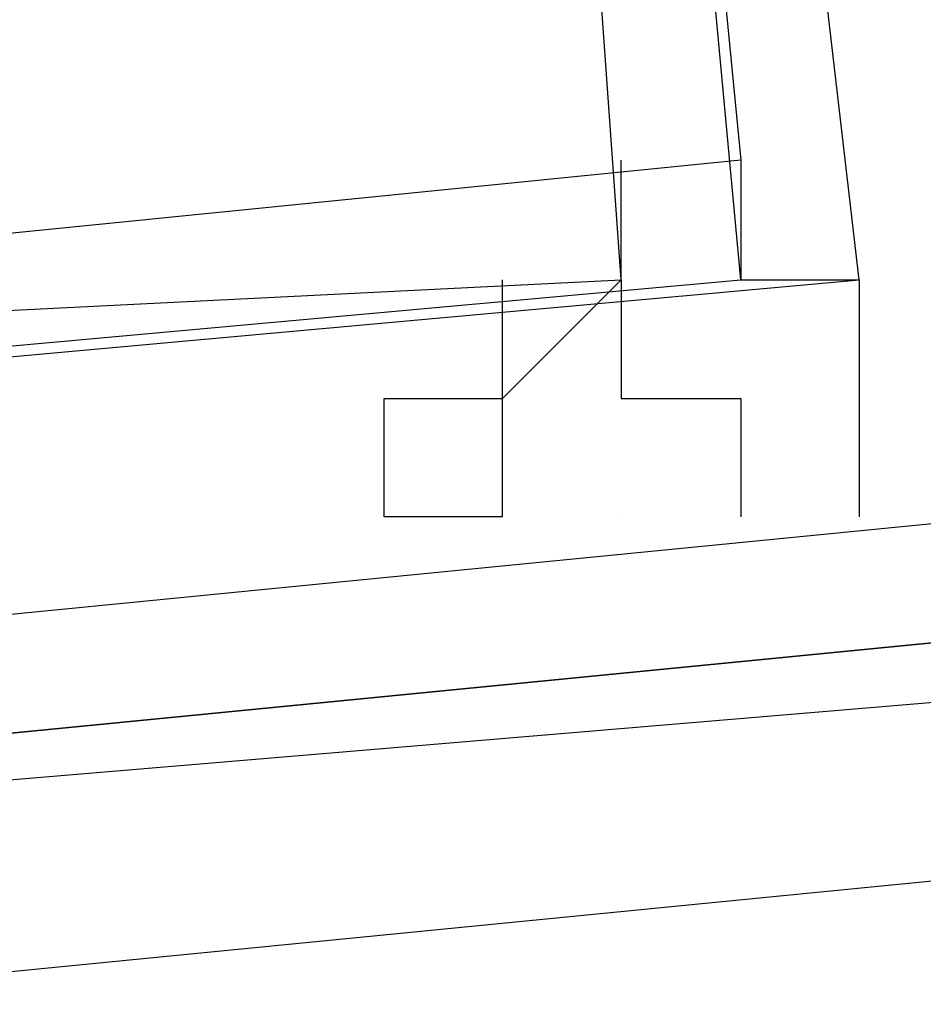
# Model space of a CAD drawing. Header units: feet. Extents: x -79 to 198, y -22 to 181.
# Tile 158 of 256: x 72.186 to 72.287, y 16.243 to 16.354. Entities that reach past the tile are written whole.
import ezdxf

# ---------------------------------------------------------------- set-up
doc = ezdxf.new("R2010")
doc.units = ezdxf.units.FT
doc.layers.add('A-LINEA', color=7, linetype='CONTINUOUS')

msp = doc.modelspace()

# ---------------------------------------------------------------- linework, layer by layer
at = {"layer": 'A-LINEA'}
for p, q in [((72.24, 16.3111), (72.24, 16.3244)), ((72.24, 16.3111), (72.24, 16.3244)), ((72.2667, 16.3244), (72.2667, 16.3244)), ((72.2667, 16.3244), (72.2667, 16.3244)), ((72.2533, 16.3111), (72.2533, 16.3111)), ((72.2533, 16.3111), (72.2533, 16.3111)), ((72.24, 16.2978), (72.24, 16.2978)), ((72.24, 16.2978), (72.24, 16.2978)), ((72.2533, 16.2978), (72.2533, 16.2978)), ((72.2533, 16.2978), (72.2533, 16.2978)), ((72.2533, 16.2978), (72.2533, 16.2978)), ((72.2533, 16.2978), (72.2533, 16.2978))]:
    msp.add_line(p, q, dxfattribs=at)
for points in [[(26.7067, 23.3511), (28.04, 21.6178), (31.0267, 20.8311), (34.0133, 20.0978), (37.0133, 19.4044), (40.0267, 18.7778), (43.0533, 18.2044), (46.0933, 17.6844), (49.1467, 17.2178), (52.2, 16.8044), (55.2533, 16.4444), (58.32, 16.1511), (60.4, 16.0178), (62.48, 15.9511), (64.5467, 15.9244), (66.6267, 15.9511), (68.7067, 16.0178), (70.7867, 16.1511), (72.8533, 16.3244), (74.92, 16.5511), (76.9867, 16.8178), (79.04, 17.1511), (81.08, 17.5244), (83.12, 17.9378)], [(26.7067, 23.3511), (28.04, 21.6178), (31.0267, 20.8311), (34.0133, 20.0978), (37.0133, 19.4044), (40.0267, 18.7778), (43.0533, 18.2044), (46.0933, 17.6844), (49.1467, 17.2178), (52.2, 16.8044), (55.2533, 16.4444), (58.32, 16.1511), (60.4, 16.0178), (62.48, 15.9511), (64.5467, 15.9244), (66.6267, 15.9511), (68.7067, 16.0178), (70.7867, 16.1511), (72.8533, 16.3244), (74.92, 16.5511), (76.9867, 16.8178), (79.04, 17.1511), (81.08, 17.5244), (83.12, 17.9378)], [(72.2133, 16.8978), (71.9333, 16.8711), (71.9733, 16.2978), (72.2667, 16.3244), (72.2133, 16.8978)], [(71.9333, 16.8711), (71.9867, 16.2978), (72.28, 16.3244), (72.2133, 16.8978), (71.9333, 16.8711), (72.2133, 16.8844), (72.2667, 16.3378), (72, 16.3111), (71.9333, 16.8711)], [(72.2133, 16.8978), (71.9333, 16.8711), (71.9733, 16.2978), (72.2667, 16.3244), (72.2133, 16.8978)], [(71.9333, 16.8711), (71.9867, 16.2978), (72.28, 16.3244), (72.2133, 16.8978), (71.9333, 16.8711), (72.2133, 16.8844), (72.2667, 16.3378), (72, 16.3111), (71.9333, 16.8711)], [(72.2133, 16.8844), (71.9333, 16.8711), (71.9867, 16.3111), (72.2533, 16.3244), (72.2133, 16.8844)], [(72.2133, 16.8844), (71.9333, 16.8711), (71.9867, 16.3111), (72.2533, 16.3244), (72.2133, 16.8844)], [(72.16, 16.2711), (76.0933, 16.6578), (76.0933, 16.6711), (76.08, 16.6711), (72.16, 16.2844), (72.16, 16.2711)], [(72.16, 16.2711), (76.0933, 16.6578), (76.0933, 16.6711), (76.08, 16.6711), (72.16, 16.2844), (72.16, 16.2711)], [(72.16, 16.2444), (76.0933, 16.6311), (76.0933, 16.6444), (76.0933, 16.6578), (72.16, 16.2711), (72.16, 16.2578), (72.16, 16.2444)], [(72.16, 16.2444), (76.0933, 16.6311), (76.0933, 16.6444), (76.0933, 16.6578), (72.16, 16.2711), (72.16, 16.2578), (72.16, 16.2444)], [(72.24, 16.2978), (72.24, 16.2978), (72.24, 16.2978), (72.24, 16.3111), (72.24, 16.3111), (72.2533, 16.3244), (72.2533, 16.3244), (72.2533, 16.3244), (72.2533, 16.3244), (72.2533, 16.3244), (72.2533, 16.3244), (72.2533, 16.3378)], [(72.24, 16.2978), (72.24, 16.2978), (72.24, 16.2978), (72.24, 16.3111), (72.24, 16.3111), (72.2533, 16.3244), (72.2533, 16.3244), (72.2533, 16.3244), (72.2533, 16.3244), (72.2533, 16.3244), (72.2533, 16.3244), (72.2533, 16.3378)], [(72.2667, 16.3378), (72.2667, 16.3244), (72.2667, 16.3244), (72.2667, 16.3244), (72.2667, 16.3244), (72.2667, 16.3244), (72.28, 16.3244), (72.28, 16.3244), (72.28, 16.2978), (72.28, 16.2978), (72.28, 16.2978)], [(72.2667, 16.3378), (72.2667, 16.3244), (72.2667, 16.3244), (72.2667, 16.3244), (72.2667, 16.3244), (72.2667, 16.3244), (72.28, 16.3244), (72.28, 16.3244), (72.28, 16.2978), (72.28, 16.2978), (72.28, 16.2978)], [(72.24, 16.2978), (72.24, 16.2978), (72.2267, 16.2978), (72.2267, 16.2978), (72.2267, 16.3111), (72.2267, 16.3111), (72.24, 16.3111), (72.24, 16.3111), (72.24, 16.3244), (72.24, 16.3244), (72.24, 16.3244), (72.24, 16.3244)], [(72.24, 16.2978), (72.24, 16.2978), (72.2267, 16.2978), (72.2267, 16.2978), (72.2267, 16.3111), (72.2267, 16.3111), (72.24, 16.3111), (72.24, 16.3111), (72.24, 16.3244), (72.24, 16.3244), (72.24, 16.3244), (72.24, 16.3244)], [(72.2533, 16.3244), (72.2533, 16.3244), (72.2533, 16.3244), (72.2533, 16.3244), (72.2533, 16.3244), (72.2533, 16.3111), (72.2533, 16.3111), (72.2667, 16.3111), (72.2667, 16.3111), (72.2667, 16.2978), (72.2667, 16.2978), (72.2667, 16.2978)], [(72.2533, 16.3244), (72.2533, 16.3244), (72.2533, 16.3244)], [(72.2533, 16.3244), (72.2533, 16.3244), (72.2533, 16.3244), (72.2533, 16.3244)], [(72.2533, 16.3244), (72.2533, 16.3244), (72.2533, 16.3244), (72.2533, 16.3244), (72.2533, 16.3244), (72.2533, 16.3111), (72.2533, 16.3111), (72.2667, 16.3111), (72.2667, 16.3111), (72.2667, 16.2978), (72.2667, 16.2978), (72.2667, 16.2978)], [(72.2533, 16.3244), (72.2533, 16.3244), (72.2533, 16.3244)], [(72.2533, 16.3244), (72.2533, 16.3244), (72.2533, 16.3244), (72.2533, 16.3244)], [(72.2533, 16.2978), (72.2533, 16.2978), (72.2533, 16.2978)], [(72.2533, 16.2978), (72.2533, 16.2978), (72.2533, 16.2978)], [(72.2667, 16.2978), (72.2667, 16.2978), (72.2667, 16.2978)], [(72.2667, 16.2978), (72.2667, 16.2978), (72.2667, 16.2978)]]:
    msp.add_lwpolyline(points, dxfattribs=at)

doc.saveas('drawing.dxf')
